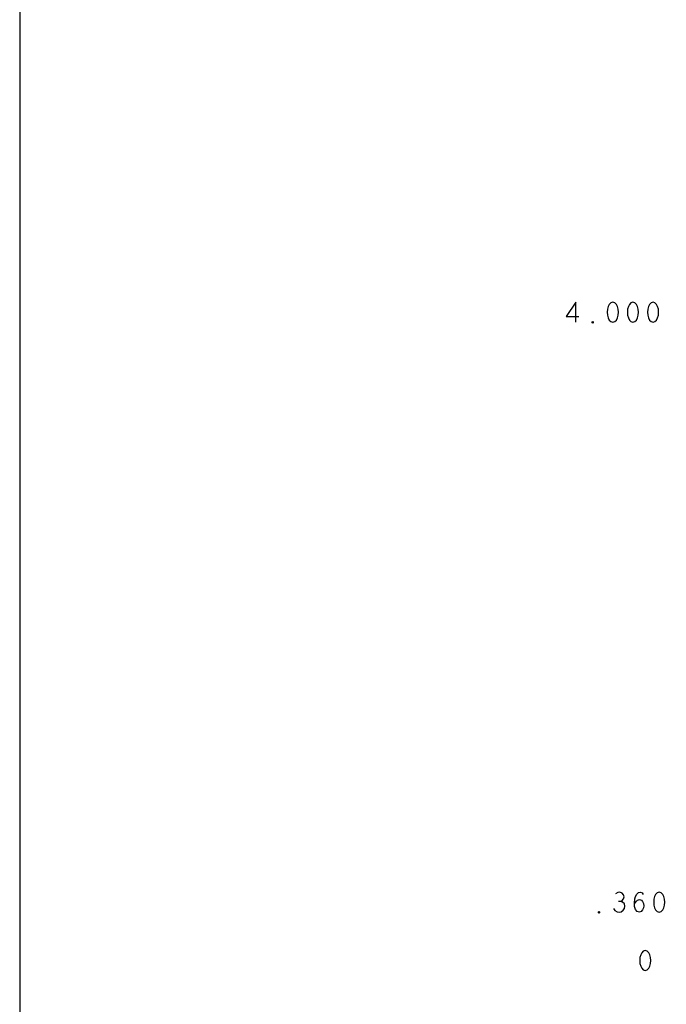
# Model space of a CAD drawing. Extents: x 28 to 61, y 25 to 46.
# Tile 2 of 50: x 28 to 32, y 29.4 to 35.5. Entities that reach past the tile are written whole.
import ezdxf

# ---------------------------------------------------------------- set-up
doc = ezdxf.new("R2010")
doc.units = 0
doc.layers.add('RVP8-IFD_F_fab', color=2, linetype='CONTINUOUS')

msp = doc.modelspace()

# ---------------------------------------------------------------- linework, layer by layer
at = {"layer": 'RVP8-IFD_F_fab'}
for points in [[(27.97, 24.965), (60.97, 24.965), (60.97, 45.965), (27.97, 45.965), (27.97, 24.965), (27.97, 24.965)], [(31.63, 33.723), (31.618, 33.718), (31.608, 33.708), (31.602, 33.695), (31.597, 33.679), (31.596, 33.66), (31.597, 33.641), (31.602, 33.625), (31.608, 33.612), (31.618, 33.602), (31.63, 33.598), (31.642, 33.602), (31.652, 33.612), (31.658, 33.625), (31.663, 33.641), (31.664, 33.66), (31.663, 33.679), (31.658, 33.695), (31.652, 33.708), (31.642, 33.718), (31.63, 33.723)], [(31.754, 33.723), (31.742, 33.718), (31.732, 33.708), (31.726, 33.695), (31.721, 33.679), (31.72, 33.66), (31.721, 33.641), (31.726, 33.625), (31.732, 33.612), (31.742, 33.602), (31.754, 33.598), (31.766, 33.602), (31.776, 33.612), (31.782, 33.625), (31.787, 33.641), (31.788, 33.66), (31.787, 33.679), (31.782, 33.695), (31.776, 33.708), (31.766, 33.718), (31.754, 33.723)], [(31.878, 33.723), (31.866, 33.718), (31.856, 33.708), (31.85, 33.695), (31.845, 33.679), (31.844, 33.66), (31.845, 33.641), (31.85, 33.625), (31.856, 33.612), (31.866, 33.602), (31.878, 33.598), (31.89, 33.602), (31.9, 33.612), (31.906, 33.625), (31.911, 33.641), (31.912, 33.66), (31.911, 33.679), (31.906, 33.695), (31.9, 33.708), (31.89, 33.718), (31.878, 33.723)], [(31.506, 33.593), (31.503, 33.595), (31.503, 33.6), (31.506, 33.602), (31.509, 33.6), (31.509, 33.595), (31.506, 33.593)], [(31.916, 30.082), (31.904, 30.078), (31.894, 30.068), (31.888, 30.055), (31.883, 30.039), (31.882, 30.02), (31.883, 30.001), (31.888, 29.985), (31.894, 29.972), (31.904, 29.962), (31.916, 29.958), (31.928, 29.962), (31.938, 29.972), (31.944, 29.985), (31.949, 30.001), (31.95, 30.02), (31.949, 30.039), (31.944, 30.055), (31.938, 30.068), (31.928, 30.078), (31.916, 30.082)], [(31.544, 29.953), (31.541, 29.955), (31.541, 29.96), (31.544, 29.962), (31.547, 29.96), (31.547, 29.955), (31.544, 29.953)], [(31.83, 29.722), (31.818, 29.718), (31.808, 29.708), (31.802, 29.695), (31.797, 29.679), (31.796, 29.66), (31.797, 29.641), (31.802, 29.625), (31.808, 29.612), (31.818, 29.602), (31.83, 29.598), (31.842, 29.602), (31.852, 29.612), (31.858, 29.625), (31.863, 29.641), (31.864, 29.66), (31.863, 29.679), (31.858, 29.695), (31.852, 29.708), (31.842, 29.718), (31.83, 29.722)]]:
    msp.add_lwpolyline(points, close=True, dxfattribs=at)
for points in [[(31.401, 33.598), (31.401, 33.723), (31.343, 33.633), (31.421, 33.633)], [(31.679, 30.024), (31.688, 30.03), (31.696, 30.041), (31.699, 30.053), (31.696, 30.066), (31.688, 30.076), (31.674, 30.082), (31.66, 30.08), (31.646, 30.072)], [(31.763, 30.01), (31.773, 30.024), (31.783, 30.032), (31.795, 30.037), (31.806, 30.032), (31.814, 30.024), (31.82, 30.012), (31.821, 29.997), (31.82, 29.985), (31.814, 29.972), (31.804, 29.962), (31.794, 29.958), (31.781, 29.962), (31.77, 29.974), (31.764, 29.993), (31.763, 30.014), (31.766, 30.041), (31.77, 30.055), (31.778, 30.07), (31.789, 30.08), (31.8, 30.082), (31.811, 30.078), (31.818, 30.068)], [(31.634, 29.982), (31.643, 29.968), (31.656, 29.96), (31.67, 29.958), (31.682, 29.96), (31.694, 29.97), (31.702, 29.982), (31.704, 29.995), (31.701, 30.01), (31.69, 30.02), (31.679, 30.024), (31.665, 30.024)]]:
    msp.add_lwpolyline(points, dxfattribs=at)

doc.saveas('drawing.dxf')
